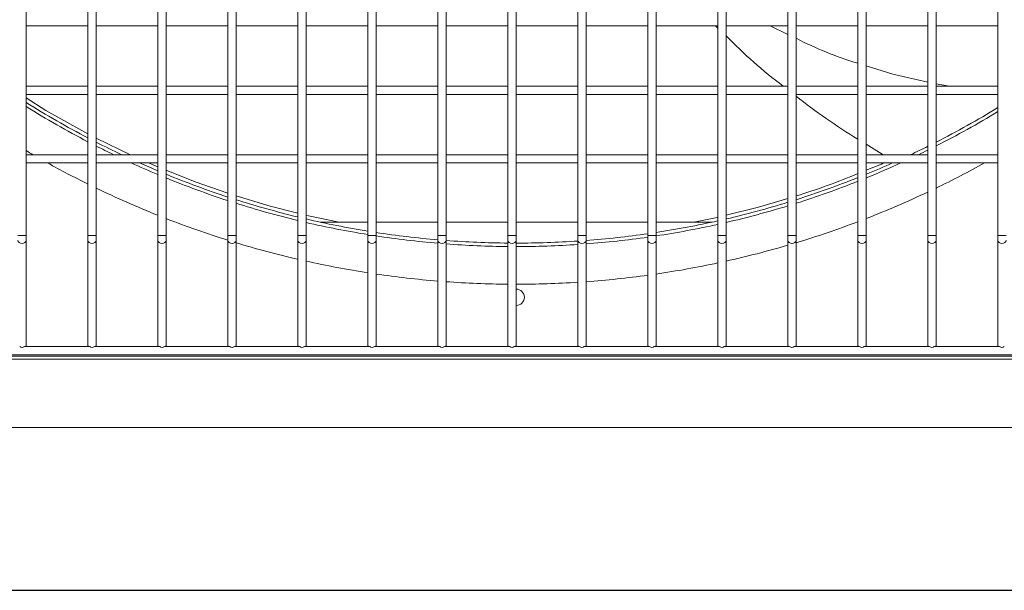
# Model space of a CAD drawing. Header units: millimetres. Extents: x 4 to 3534, y 14 to 98.
# Tile 13 of 161: x 17.298 to 17.656, y 56.299 to 56.508. Entities that reach past the tile are written whole.
import ezdxf

# ---------------------------------------------------------------- set-up
doc = ezdxf.new("R2010")
doc.units = ezdxf.units.MM
doc.header["$MEASUREMENT"] = 0
doc.layers.add('ARQ - EQUIPO CONDENSADORA', color=2, linetype='Continuous')
doc.layers.add('ARQ-DETALHES', color=7, linetype='Continuous')

msp = doc.modelspace()

# ---------------------------------------------------------------- linework, layer by layer
at = {"layer": 'ARQ - EQUIPO CONDENSADORA', "color": 7, "linetype": 'Continuous', "lineweight": 15}
for p, q in [((17.30000517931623, 56.50675061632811), (17.30000517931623, 56.53175061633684)), ((17.32250517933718, 56.53175115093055), (17.32250517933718, 56.50675115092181)), ((17.32550517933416, 56.50675061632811), (17.32550517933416, 56.53175061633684)), ((17.34800517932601, 56.53175115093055), (17.34800517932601, 56.50675115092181)), ((17.35100517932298, 56.50675061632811), (17.35100517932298, 56.53175061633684)), ((17.37350517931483, 56.53175115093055), (17.37350517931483, 56.50675115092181)), ((17.37650517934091, 56.50675061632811), (17.37650517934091, 56.53175061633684)), ((17.39900517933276, 56.53175115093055), (17.39900517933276, 56.50675115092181)), ((17.40200517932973, 56.50675061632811), (17.40200517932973, 56.53175061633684)), ((17.42450517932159, 56.53175115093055), (17.42450517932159, 56.50675115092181)), ((17.42750517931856, 56.50675061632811), (17.42750517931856, 56.53175061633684)), ((17.45000517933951, 56.53175115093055), (17.45000517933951, 56.50675115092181)), ((17.45300517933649, 56.50675061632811), (17.45300517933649, 56.53175061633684)), ((17.47550517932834, 56.53175115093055), (17.47550517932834, 56.50675115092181)), ((17.47850517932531, 56.50675061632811), (17.47850517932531, 56.53175061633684)), ((17.50100517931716, 56.53175115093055), (17.50100517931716, 56.50675115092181)), ((17.50400517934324, 56.50675061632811), (17.50400517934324, 56.53175061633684)), ((17.52650517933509, 56.53175115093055), (17.52650517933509, 56.50675115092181)), ((17.52950517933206, 56.50675061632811), (17.52950517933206, 56.53175061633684)), ((17.55200517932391, 56.53175115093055), (17.55200517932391, 56.50675115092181)), ((17.55500517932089, 56.50675061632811), (17.55500517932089, 56.53175061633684)), ((17.57750517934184, 56.53175115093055), (17.57750517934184, 56.50675115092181)), ((17.58050517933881, 56.50675061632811), (17.58050517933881, 56.53175061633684)), ((17.60300517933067, 56.53175115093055), (17.60300517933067, 56.50675115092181)), ((17.60600517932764, 56.50675061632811), (17.60600517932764, 56.53175061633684)), ((17.62850517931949, 56.53175115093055), (17.62850517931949, 56.50675115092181)), ((17.63150517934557, 56.50675061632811), (17.63150517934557, 56.53175061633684)), ((17.65400517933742, 56.53175115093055), (17.65400517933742, 56.50675115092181)), ((17.30000517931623, 56.48175061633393), (17.30000517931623, 56.50675061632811)), ((17.32250517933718, 56.50675115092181), (17.32250517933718, 56.48175115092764)), ((17.32550517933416, 56.48175061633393), (17.32550517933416, 56.50675061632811)), ((17.34800517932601, 56.50675115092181), (17.34800517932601, 56.48175115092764)), ((17.35100517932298, 56.48175061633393), (17.35100517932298, 56.50675061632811)), ((17.37350517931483, 56.50675115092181), (17.37350517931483, 56.48175115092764)), ((17.37650517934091, 56.48175061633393), (17.37650517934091, 56.50675061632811)), ((17.39900517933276, 56.50675115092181), (17.39900517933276, 56.48175115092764)), ((17.40200517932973, 56.48175061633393), (17.40200517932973, 56.50675061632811)), ((17.42450517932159, 56.50675115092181), (17.42450517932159, 56.48175115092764)), ((17.42750517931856, 56.48175061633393), (17.42750517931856, 56.50675061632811)), ((17.45000517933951, 56.50675115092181), (17.45000517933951, 56.48175115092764)), ((17.45300517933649, 56.48175061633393), (17.45300517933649, 56.50675061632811)), ((17.47550517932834, 56.50675115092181), (17.47550517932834, 56.48175115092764)), ((17.47850517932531, 56.48175061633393), (17.47850517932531, 56.50675061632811)), ((17.50100517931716, 56.50675115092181), (17.50100517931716, 56.48175115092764)), ((17.50400517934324, 56.48175061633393), (17.50400517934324, 56.50675061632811)), ((17.52650517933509, 56.50675115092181), (17.52650517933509, 56.48175115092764)), ((17.52950517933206, 56.48175061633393), (17.52950517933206, 56.50675061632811)), ((17.55200517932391, 56.50675115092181), (17.55200517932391, 56.48175115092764)), ((17.55500517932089, 56.48175061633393), (17.55500517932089, 56.50675061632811)), ((17.57750517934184, 56.50675115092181), (17.57750517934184, 56.48175115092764)), ((17.58050517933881, 56.48175061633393), (17.58050517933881, 56.50675061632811)), ((17.60300517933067, 56.50675115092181), (17.60300517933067, 56.48175115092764)), ((17.60600517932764, 56.48175061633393), (17.60600517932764, 56.50675061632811)), ((17.62850517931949, 56.50675115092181), (17.62850517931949, 56.48175115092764)), ((17.63150517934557, 56.48175061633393), (17.63150517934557, 56.50675061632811)), ((17.65400517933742, 56.50675115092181), (17.65400517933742, 56.48175115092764)), ((17.30000517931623, 56.50525115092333), (17.32250517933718, 56.50525115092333)), ((17.32550517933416, 56.50525115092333), (17.34800517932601, 56.50525115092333)), ((17.35100517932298, 56.50525115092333), (17.37350517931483, 56.50525115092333)), ((17.37650517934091, 56.50525115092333), (17.39900517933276, 56.50525115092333)), ((17.40200517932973, 56.50525115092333), (17.42450517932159, 56.50525115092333)), ((17.42750517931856, 56.50525115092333), (17.45000517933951, 56.50525115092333)), ((17.45300517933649, 56.50525115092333), (17.47550517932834, 56.50525115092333)), ((17.47850517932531, 56.50525115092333), (17.50100517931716, 56.50525115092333)), ((17.50400517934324, 56.50525115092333), (17.52650517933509, 56.50525115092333)), ((17.52950517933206, 56.50525115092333), (17.55200517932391, 56.50525115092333)), ((17.55114207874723, 56.50525115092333), (17.55200517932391, 56.50443492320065)), ((17.55500517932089, 56.50525115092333), (17.57750517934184, 56.50525115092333)), ((17.57108117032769, 56.50525115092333), (17.57750517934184, 56.5021489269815)), ((17.58050517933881, 56.50525115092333), (17.60300517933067, 56.50525115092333)), ((17.60600517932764, 56.50525115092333), (17.62850517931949, 56.50525115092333)), ((17.63150517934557, 56.50525115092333), (17.65400517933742, 56.50525115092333)), ((17.32250517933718, 56.48325115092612), (17.30000517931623, 56.48325115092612)), ((17.30000517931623, 56.45675061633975), (17.30000517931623, 56.48175061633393)), ((17.32250517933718, 56.48175115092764), (17.32250517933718, 56.45675115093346)), ((17.34800517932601, 56.48325115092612), (17.32550517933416, 56.48325115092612)), ((17.32550517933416, 56.45675061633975), (17.32550517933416, 56.48175061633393)), ((17.34800517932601, 56.48175115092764), (17.34800517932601, 56.45675115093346)), ((17.37350517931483, 56.48325115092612), (17.35100517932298, 56.48325115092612)), ((17.35100517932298, 56.45675061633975), (17.35100517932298, 56.48175061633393)), ((17.37350517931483, 56.48175115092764), (17.37350517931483, 56.45675115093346)), ((17.39900517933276, 56.48325115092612), (17.37650517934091, 56.48325115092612)), ((17.37650517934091, 56.45675061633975), (17.37650517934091, 56.48175061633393)), ((17.39900517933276, 56.48175115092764), (17.39900517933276, 56.45675115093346)), ((17.42450517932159, 56.48325115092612), (17.40200517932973, 56.48325115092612)), ((17.40200517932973, 56.45675061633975), (17.40200517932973, 56.48175061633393)), ((17.42450517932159, 56.48175115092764), (17.42450517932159, 56.45675115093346)), ((17.45000517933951, 56.48325115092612), (17.42750517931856, 56.48325115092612)), ((17.42750517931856, 56.45675061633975), (17.42750517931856, 56.48175061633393)), ((17.45000517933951, 56.48175115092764), (17.45000517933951, 56.45675115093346)), ((17.47550517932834, 56.48325115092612), (17.45300517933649, 56.48325115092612)), ((17.45300517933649, 56.45675061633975), (17.45300517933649, 56.48175061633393)), ((17.47550517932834, 56.48175115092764), (17.47550517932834, 56.45675115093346)), ((17.50100517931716, 56.48325115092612), (17.47850517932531, 56.48325115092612)), ((17.47850517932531, 56.45675061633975), (17.47850517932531, 56.48175061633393)), ((17.50100517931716, 56.48175115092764), (17.50100517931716, 56.45675115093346)), ((17.52650517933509, 56.48325115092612), (17.50400517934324, 56.48325115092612)), ((17.50400517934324, 56.45675061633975), (17.50400517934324, 56.48175061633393)), ((17.52650517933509, 56.48175115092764), (17.52650517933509, 56.45675115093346)), ((17.55200517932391, 56.48325115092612), (17.52950517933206, 56.48325115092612)), ((17.52950517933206, 56.45675061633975), (17.52950517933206, 56.48175061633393)), ((17.55200517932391, 56.48175115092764), (17.55200517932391, 56.45675115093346)), ((17.57750517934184, 56.48325115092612), (17.55500517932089, 56.48325115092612)), ((17.55500517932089, 56.45675061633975), (17.55500517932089, 56.48175061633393)), ((17.57750517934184, 56.48175115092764), (17.57750517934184, 56.45675115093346)), ((17.60300517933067, 56.48325115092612), (17.58050517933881, 56.48325115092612)), ((17.58050517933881, 56.45675061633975), (17.58050517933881, 56.48175061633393)), ((17.60300517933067, 56.48175115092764), (17.60300517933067, 56.45675115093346)), ((17.62850517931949, 56.48325115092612), (17.60600517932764, 56.48325115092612)), ((17.60600517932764, 56.45675061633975), (17.60600517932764, 56.48175061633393)), ((17.62850517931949, 56.48175115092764), (17.62850517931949, 56.45675115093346)), ((17.63150517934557, 56.48403986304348), (17.63642768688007, 56.48325115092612)), ((17.65400517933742, 56.48325115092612), (17.63150517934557, 56.48325115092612)), ((17.63150517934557, 56.45675061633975), (17.63150517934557, 56.48175061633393)), ((17.65400517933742, 56.48175115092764), (17.65400517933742, 56.45675115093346)), ((17.30000517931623, 56.48025115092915), (17.32250517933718, 56.48025115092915)), ((17.32550517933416, 56.48025115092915), (17.34800517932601, 56.48025115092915)), ((17.35100517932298, 56.48025115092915), (17.37350517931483, 56.48025115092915)), ((17.37650517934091, 56.48025115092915), (17.39900517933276, 56.48025115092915)), ((17.40200517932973, 56.48025115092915), (17.42450517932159, 56.48025115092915)), ((17.42750517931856, 56.48025115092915), (17.45000517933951, 56.48025115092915)), ((17.45300517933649, 56.48025115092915), (17.47550517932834, 56.48025115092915)), ((17.47850517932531, 56.48025115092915), (17.50100517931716, 56.48025115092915)), ((17.50400517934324, 56.48025115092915), (17.52650517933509, 56.48025115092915)), ((17.52950517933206, 56.48025115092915), (17.55200517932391, 56.48025115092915)), ((17.55500517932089, 56.48025115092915), (17.57750517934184, 56.48025115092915)), ((17.58050517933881, 56.48025115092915), (17.60300517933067, 56.48025115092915)), ((17.60600517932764, 56.48025115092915), (17.62850517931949, 56.48025115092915)), ((17.63150517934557, 56.48025115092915), (17.65400517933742, 56.48025115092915)), ((17.32550517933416, 56.46426113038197), (17.33805033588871, 56.45825115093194)), ((17.60600517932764, 56.46205951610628), (17.61188509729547, 56.45841804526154)), ((17.32250517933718, 56.45825115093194), (17.30000517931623, 56.45825115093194)), ((17.30000517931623, 56.42880151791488), (17.30000517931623, 56.45675061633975)), ((17.32250517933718, 56.45675115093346), (17.32250517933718, 56.42880151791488)), ((17.34800517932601, 56.45825115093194), (17.32550517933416, 56.45825115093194)), ((17.32550517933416, 56.42880151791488), (17.32550517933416, 56.45675061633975)), ((17.34800517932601, 56.45675115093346), (17.34800517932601, 56.42880151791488)), ((17.37350517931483, 56.45825115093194), (17.35100517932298, 56.45825115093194)), ((17.35100517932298, 56.42880151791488), (17.35100517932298, 56.45675061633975)), ((17.37350517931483, 56.45675115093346), (17.37350517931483, 56.42880151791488)), ((17.39900517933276, 56.45825115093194), (17.37650517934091, 56.45825115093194)), ((17.37650517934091, 56.42880151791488), (17.37650517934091, 56.45675061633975)), ((17.39900517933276, 56.45675115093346), (17.39900517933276, 56.42880151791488)), ((17.42450517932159, 56.45825115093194), (17.40200517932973, 56.45825115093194)), ((17.40200517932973, 56.42880151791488), (17.40200517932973, 56.45675061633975)), ((17.42450517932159, 56.45675115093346), (17.42450517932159, 56.42880151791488)), ((17.45000517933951, 56.45825115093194), (17.42750517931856, 56.45825115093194)), ((17.42750517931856, 56.42880151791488), (17.42750517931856, 56.45675061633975)), ((17.45000517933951, 56.45675115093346), (17.45000517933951, 56.42880151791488)), ((17.47550517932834, 56.45825115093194), (17.45300517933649, 56.45825115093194)), ((17.45300517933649, 56.42880151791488), (17.45300517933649, 56.45675061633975)), ((17.47550517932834, 56.45675115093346), (17.47550517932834, 56.42880151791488)), ((17.50100517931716, 56.45825115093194), (17.47850517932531, 56.45825115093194)), ((17.47850517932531, 56.42880151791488), (17.47850517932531, 56.45675061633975)), ((17.50100517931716, 56.45675115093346), (17.50100517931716, 56.42880151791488)), ((17.52650517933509, 56.45825115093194), (17.50400517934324, 56.45825115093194)), ((17.50400517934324, 56.42880151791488), (17.50400517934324, 56.45675061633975)), ((17.52650517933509, 56.45675115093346), (17.52650517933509, 56.42880151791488)), ((17.55200517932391, 56.45825115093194), (17.52950517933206, 56.45825115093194)), ((17.52950517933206, 56.42880151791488), (17.52950517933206, 56.45675061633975)), ((17.55200517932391, 56.45675115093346), (17.55200517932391, 56.42880151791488)), ((17.57750517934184, 56.45825115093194), (17.55500517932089, 56.45825115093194)), ((17.55500517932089, 56.42880151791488), (17.55500517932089, 56.45675061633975)), ((17.57750517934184, 56.45675115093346), (17.57750517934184, 56.42880151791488)), ((17.60300517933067, 56.45825115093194), (17.58050517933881, 56.45825115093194)), ((17.58050517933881, 56.42880151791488), (17.58050517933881, 56.45675061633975)), ((17.60300517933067, 56.45675115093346), (17.60300517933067, 56.42880151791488)), ((17.62850517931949, 56.45825115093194), (17.60600517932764, 56.45825115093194)), ((17.60600517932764, 56.42880151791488), (17.60600517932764, 56.45675061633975)), ((17.61210758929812, 56.45825115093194), (17.61188509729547, 56.45841804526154)), ((17.62850517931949, 56.45675115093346), (17.62850517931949, 56.42880151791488)), ((17.65400517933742, 56.45825115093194), (17.63150517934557, 56.45825115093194)), ((17.63150517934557, 56.42880151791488), (17.63150517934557, 56.45675061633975)), ((17.65400517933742, 56.45675115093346), (17.65400517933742, 56.42880151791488)), ((17.30000517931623, 56.45525115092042), (17.32250517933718, 56.45525115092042)), ((17.32550517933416, 56.45525115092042), (17.34800517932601, 56.45525115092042)), ((17.34454744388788, 56.45525115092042), (17.34800517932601, 56.45384385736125)), ((17.35100517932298, 56.45525115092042), (17.37350517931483, 56.45525115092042)), ((17.37650517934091, 56.45525115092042), (17.39900517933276, 56.45525115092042)), ((17.40200517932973, 56.45525115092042), (17.42450517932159, 56.45525115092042)), ((17.42750517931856, 56.45525115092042), (17.45000517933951, 56.45525115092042)), ((17.45300517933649, 56.45525115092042), (17.47550517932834, 56.45525115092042)), ((17.47850517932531, 56.45525115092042), (17.50100517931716, 56.45525115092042)), ((17.50400517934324, 56.45525115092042), (17.52650517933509, 56.45525115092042)), ((17.52950517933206, 56.45525115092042), (17.55200517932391, 56.45525115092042)), ((17.55500517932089, 56.45525115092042), (17.57750517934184, 56.45525115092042)), ((17.58050517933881, 56.45525115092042), (17.60300517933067, 56.45525115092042)), ((17.60600517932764, 56.45525115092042), (17.62850517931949, 56.45525115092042)), ((17.60600517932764, 56.45256132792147), (17.61166982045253, 56.45485678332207)), ((17.63150517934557, 56.45525115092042), (17.65400517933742, 56.45525115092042)), ((17.42450517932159, 56.43365715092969), (17.40716422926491, 56.43365715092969)), ((17.45000517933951, 56.43365715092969), (17.42750517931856, 56.43365715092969)), ((17.47550517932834, 56.43365715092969), (17.45300517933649, 56.43365715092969)), ((17.50100517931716, 56.43365715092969), (17.47850517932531, 56.43365715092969)), ((17.52650517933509, 56.43365715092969), (17.50400517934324, 56.43365715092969)), ((17.54984412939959, 56.43365715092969), (17.52950517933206, 56.43365715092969)), ((17.2985051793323, 56.42880151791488), (17.29700517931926, 56.42880151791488)), ((17.30000517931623, 56.42880151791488), (17.2985051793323, 56.42880151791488)), ((17.30000517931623, 56.4271241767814), (17.30000517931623, 56.42880151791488)), ((17.30000517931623, 56.3887511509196), (17.30000517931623, 56.4271241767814)), ((17.32250517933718, 56.42880151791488), (17.32250517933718, 56.4271241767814)), ((17.32400517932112, 56.42880151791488), (17.32250517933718, 56.42880151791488)), ((17.32250517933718, 56.4271241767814), (17.32250517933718, 56.3887511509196)), ((17.32550517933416, 56.42880151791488), (17.32400517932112, 56.42880151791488)), ((17.32550517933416, 56.4271241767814), (17.32550517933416, 56.42880151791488)), ((17.32550517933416, 56.3887511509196), (17.32550517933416, 56.4271241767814)), ((17.34800517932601, 56.42880151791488), (17.34800517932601, 56.4271241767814)), ((17.34950517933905, 56.42880151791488), (17.34800517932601, 56.42880151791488)), ((17.34800517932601, 56.4271241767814), (17.34800517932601, 56.3887511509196)), ((17.35100517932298, 56.42880151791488), (17.34950517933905, 56.42880151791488)), ((17.35100517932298, 56.4271241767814), (17.35100517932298, 56.42880151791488)), ((17.35100517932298, 56.3887511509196), (17.35100517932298, 56.4271241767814)), ((17.37350517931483, 56.42880151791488), (17.37350517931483, 56.4271241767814)), ((17.37500517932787, 56.42880151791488), (17.37350517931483, 56.42880151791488)), ((17.37350517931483, 56.4271241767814), (17.37350517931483, 56.3887511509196)), ((17.37650517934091, 56.42880151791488), (17.37500517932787, 56.42880151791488)), ((17.37650517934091, 56.4271241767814), (17.37650517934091, 56.42880151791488)), ((17.37650517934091, 56.3887511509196), (17.37650517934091, 56.4271241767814)), ((17.39900517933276, 56.42880151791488), (17.39900517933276, 56.4271241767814)), ((17.4005051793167, 56.42880151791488), (17.39900517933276, 56.42880151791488)), ((17.39900517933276, 56.4271241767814), (17.39900517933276, 56.3887511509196)), ((17.40200517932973, 56.42880151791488), (17.4005051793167, 56.42880151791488)), ((17.40200517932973, 56.4271241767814), (17.40200517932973, 56.42880151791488)), ((17.40200517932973, 56.3887511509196), (17.40200517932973, 56.4271241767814)), ((17.42450517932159, 56.42880151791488), (17.42450517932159, 56.4271241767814)), ((17.42600517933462, 56.42880151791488), (17.42450517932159, 56.42880151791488)), ((17.42450517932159, 56.4271241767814), (17.42450517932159, 56.3887511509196)), ((17.42750517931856, 56.42880151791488), (17.42600517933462, 56.42880151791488)), ((17.42750517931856, 56.4271241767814), (17.42750517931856, 56.42880151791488)), ((17.42750517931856, 56.3887511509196), (17.42750517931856, 56.4271241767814)), ((17.45000517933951, 56.42880151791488), (17.45000517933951, 56.4271241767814)), ((17.45150517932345, 56.42880151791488), (17.45000517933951, 56.42880151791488)), ((17.45000517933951, 56.4271241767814), (17.45000517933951, 56.3887511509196)), ((17.45300517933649, 56.42880151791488), (17.45150517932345, 56.42880151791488)), ((17.45300517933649, 56.4271241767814), (17.45300517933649, 56.42880151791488)), ((17.45300517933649, 56.3887511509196), (17.45300517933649, 56.4271241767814)), ((17.47550517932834, 56.42880151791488), (17.47550517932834, 56.4271241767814)), ((17.47700517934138, 56.42880151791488), (17.47550517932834, 56.42880151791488)), ((17.47550517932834, 56.4271241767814), (17.47550517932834, 56.3887511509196)), ((17.47850517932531, 56.42880151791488), (17.47700517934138, 56.42880151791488)), ((17.47850517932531, 56.4271241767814), (17.47850517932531, 56.42880151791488)), ((17.47850517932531, 56.3887511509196), (17.47850517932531, 56.4271241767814)), ((17.50100517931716, 56.42880151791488), (17.50100517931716, 56.4271241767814)), ((17.5025051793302, 56.42880151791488), (17.50100517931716, 56.42880151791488)), ((17.50100517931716, 56.4271241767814), (17.50100517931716, 56.3887511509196)), ((17.50400517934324, 56.42880151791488), (17.5025051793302, 56.42880151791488)), ((17.50400517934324, 56.4271241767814), (17.50400517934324, 56.42880151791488)), ((17.50400517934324, 56.3887511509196), (17.50400517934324, 56.4271241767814)), ((17.52650517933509, 56.42880151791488), (17.52650517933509, 56.4271241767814)), ((17.52800517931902, 56.42880151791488), (17.52650517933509, 56.42880151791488)), ((17.52650517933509, 56.4271241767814), (17.52650517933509, 56.3887511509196)), ((17.52950517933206, 56.42880151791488), (17.52800517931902, 56.42880151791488)), ((17.52950517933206, 56.4271241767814), (17.52950517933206, 56.42880151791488)), ((17.52950517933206, 56.3887511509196), (17.52950517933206, 56.4271241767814)), ((17.55200517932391, 56.42880151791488), (17.55200517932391, 56.4271241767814)), ((17.55350517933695, 56.42880151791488), (17.55200517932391, 56.42880151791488)), ((17.55200517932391, 56.4271241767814), (17.55200517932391, 56.3887511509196)), ((17.55500517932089, 56.42880151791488), (17.55350517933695, 56.42880151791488)), ((17.55500517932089, 56.4271241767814), (17.55500517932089, 56.42880151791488)), ((17.55500517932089, 56.3887511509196), (17.55500517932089, 56.4271241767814)), ((17.57750517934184, 56.42880151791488), (17.57750517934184, 56.4271241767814)), ((17.57900517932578, 56.42880151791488), (17.57750517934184, 56.42880151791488)), ((17.57750517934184, 56.4271241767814), (17.57750517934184, 56.3887511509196)), ((17.58050517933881, 56.42880151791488), (17.57900517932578, 56.42880151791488)), ((17.58050517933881, 56.4271241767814), (17.58050517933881, 56.42880151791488)), ((17.58050517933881, 56.3887511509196), (17.58050517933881, 56.4271241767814)), ((17.60300517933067, 56.42880151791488), (17.60300517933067, 56.4271241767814)), ((17.6045051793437, 56.42880151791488), (17.60300517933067, 56.42880151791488)), ((17.60300517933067, 56.4271241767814), (17.60300517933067, 56.3887511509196)), ((17.60600517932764, 56.42880151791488), (17.6045051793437, 56.42880151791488)), ((17.60600517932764, 56.4271241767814), (17.60600517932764, 56.42880151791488)), ((17.60600517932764, 56.3887511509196), (17.60600517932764, 56.4271241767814)), ((17.62850517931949, 56.42880151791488), (17.62850517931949, 56.4271241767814)), ((17.63000517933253, 56.42880151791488), (17.62850517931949, 56.42880151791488)), ((17.62850517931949, 56.4271241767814), (17.62850517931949, 56.3887511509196)), ((17.63150517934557, 56.42880151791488), (17.63000517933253, 56.42880151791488)), ((17.63150517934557, 56.4271241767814), (17.63150517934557, 56.42880151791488)), ((17.63150517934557, 56.3887511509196), (17.63150517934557, 56.4271241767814)), ((17.65400517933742, 56.42880151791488), (17.65400517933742, 56.4271241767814)), ((17.65550517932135, 56.42880151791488), (17.65400517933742, 56.42880151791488)), ((17.65400517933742, 56.4271241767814), (17.65400517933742, 56.3887511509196)), ((17.65700517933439, 56.42880151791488), (17.65550517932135, 56.42880151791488)), ((17.32315572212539, 56.38825115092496), (17.29935463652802, 56.38825115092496)), ((17.30000517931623, 56.38825115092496), (17.30000517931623, 56.3887511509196)), ((17.32250517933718, 56.3887511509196), (17.32250517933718, 56.38825115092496)), ((17.34865572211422, 56.38825115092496), (17.32485463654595, 56.38825115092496)), ((17.32550517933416, 56.38825115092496), (17.32550517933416, 56.3887511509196)), ((17.34800517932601, 56.3887511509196), (17.34800517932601, 56.38825115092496)), ((17.37415572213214, 56.38825115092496), (17.35035463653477, 56.38825115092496)), ((17.35100517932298, 56.38825115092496), (17.35100517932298, 56.3887511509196)), ((17.37350517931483, 56.3887511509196), (17.37350517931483, 56.38825115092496)), ((17.39965572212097, 56.38825115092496), (17.3758546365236, 56.38825115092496)), ((17.37650517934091, 56.38825115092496), (17.37650517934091, 56.3887511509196)), ((17.39900517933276, 56.3887511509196), (17.39900517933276, 56.38825115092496)), ((17.42515572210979, 56.38825115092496), (17.40135463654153, 56.38825115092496)), ((17.40200517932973, 56.38825115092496), (17.40200517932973, 56.3887511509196)), ((17.42450517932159, 56.3887511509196), (17.42450517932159, 56.38825115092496)), ((17.45065572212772, 56.38825115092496), (17.42685463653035, 56.38825115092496)), ((17.42750517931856, 56.38825115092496), (17.42750517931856, 56.3887511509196)), ((17.45000517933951, 56.3887511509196), (17.45000517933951, 56.38825115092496)), ((17.47615572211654, 56.38825115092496), (17.45235463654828, 56.38825115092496)), ((17.45300517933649, 56.38825115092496), (17.45300517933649, 56.3887511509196)), ((17.47550517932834, 56.3887511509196), (17.47550517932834, 56.38825115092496)), ((17.50165572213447, 56.38825115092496), (17.4778546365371, 56.38825115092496)), ((17.47850517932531, 56.38825115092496), (17.47850517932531, 56.3887511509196)), ((17.50100517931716, 56.3887511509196), (17.50100517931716, 56.38825115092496)), ((17.5271557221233, 56.38825115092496), (17.50335463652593, 56.38825115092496)), ((17.50400517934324, 56.38825115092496), (17.50400517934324, 56.3887511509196)), ((17.52650517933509, 56.3887511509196), (17.52650517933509, 56.38825115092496)), ((17.55265572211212, 56.38825115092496), (17.52885463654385, 56.38825115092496)), ((17.52950517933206, 56.38825115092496), (17.52950517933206, 56.3887511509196)), ((17.55200517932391, 56.3887511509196), (17.55200517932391, 56.38825115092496)), ((17.57815572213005, 56.38825115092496), (17.55435463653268, 56.38825115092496)), ((17.55500517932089, 56.38825115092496), (17.55500517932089, 56.3887511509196)), ((17.57750517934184, 56.3887511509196), (17.57750517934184, 56.38825115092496)), ((17.60365572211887, 56.38825115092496), (17.57985463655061, 56.38825115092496)), ((17.58050517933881, 56.38825115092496), (17.58050517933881, 56.3887511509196)), ((17.60300517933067, 56.3887511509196), (17.60300517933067, 56.38825115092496)), ((17.6291557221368, 56.38825115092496), (17.60535463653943, 56.38825115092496)), ((17.60600517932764, 56.38825115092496), (17.60600517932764, 56.3887511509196)), ((17.62850517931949, 56.3887511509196), (17.62850517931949, 56.38825115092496)), ((17.65465572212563, 56.38825115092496), (17.63085463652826, 56.38825115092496)), ((17.63150517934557, 56.38825115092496), (17.63150517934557, 56.3887511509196)), ((17.65400517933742, 56.3887511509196), (17.65400517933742, 56.38825115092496)), ((17.95425517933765, 56.38475115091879), (17.00275517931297, 56.38475115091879)), ((17.85550517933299, 56.38525115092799), (17.17100517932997, 56.38525115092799)), ((17.82705417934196, 56.38371115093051), (17.12905417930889, 56.38371115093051)), ((17.94910417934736, 56.35871115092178), (17.0070041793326, 56.35871115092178))]:
    msp.add_line(p, q, dxfattribs=at)
for points in [[(17.60600517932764, 56.49068140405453), (17.61574055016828, 56.4876584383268), (17.62850517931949, 56.48471064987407)], [(17.30000517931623, 56.47893992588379), (17.3071793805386, 56.47437632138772), (17.32250517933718, 56.46586458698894)], [(17.35100517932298, 56.45262286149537), (17.36156455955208, 56.44832520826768), (17.37350517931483, 56.44416617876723)], [(17.61166982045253, 56.45485678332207), (17.61221851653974, 56.45521061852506), (17.61225058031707, 56.45525115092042)], [(17.37650517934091, 56.44318835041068), (17.38884965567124, 56.43947255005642), (17.39900517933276, 56.43688530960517)], [(17.55500517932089, 56.43616797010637), (17.56674639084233, 56.43908298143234), (17.57750517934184, 56.44229678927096)], [(17.40200517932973, 56.43612102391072), (17.40281663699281, 56.43591429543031), (17.41400636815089, 56.43365715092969)], [(17.5432387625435, 56.43365715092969), (17.55169421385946, 56.43534595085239), (17.55200517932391, 56.43542315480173)], [(17.2985051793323, 56.42586617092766), (17.29793115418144, 56.42596193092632), (17.29744451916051, 56.42623463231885), (17.29711936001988, 56.42664275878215), (17.29700517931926, 56.4271241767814)], [(17.30000517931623, 56.4271241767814), (17.29989099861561, 56.42664275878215), (17.29956583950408, 56.42623463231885), (17.29907920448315, 56.42596193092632), (17.2985051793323, 56.42586617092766)], [(17.32400517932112, 56.42586617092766), (17.32343115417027, 56.42596193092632), (17.32294451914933, 56.42623463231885), (17.32261936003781, 56.42664275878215), (17.32250517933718, 56.4271241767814)], [(17.32550517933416, 56.4271241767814), (17.32539099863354, 56.42664275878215), (17.32506583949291, 56.42623463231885), (17.32457920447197, 56.42596193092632), (17.32400517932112, 56.42586617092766)], [(17.34950517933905, 56.42586617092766), (17.34893115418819, 56.42596193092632), (17.34844451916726, 56.42623463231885), (17.34811936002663, 56.42664275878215), (17.34800517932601, 56.4271241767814)], [(17.35100517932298, 56.4271241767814), (17.35089099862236, 56.42664275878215), (17.35056583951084, 56.42623463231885), (17.3500792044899, 56.42596193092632), (17.34950517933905, 56.42586617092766)], [(17.37500517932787, 56.42586617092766), (17.37443115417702, 56.42596193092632), (17.37394451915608, 56.42623463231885), (17.37361936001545, 56.42664275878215), (17.37350517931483, 56.4271241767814)], [(17.37650517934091, 56.4271241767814), (17.37639099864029, 56.42664275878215), (17.37606583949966, 56.42623463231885), (17.37557920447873, 56.42596193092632), (17.37500517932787, 56.42586617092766)], [(17.4005051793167, 56.42586617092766), (17.39993115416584, 56.42596193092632), (17.39944451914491, 56.42623463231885), (17.39911936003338, 56.42664275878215), (17.39900517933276, 56.4271241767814)], [(17.40200517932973, 56.4271241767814), (17.40189099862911, 56.42664275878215), (17.40156583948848, 56.42623463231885), (17.40107920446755, 56.42596193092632), (17.4005051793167, 56.42586617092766)], [(17.42600517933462, 56.42586617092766), (17.42543115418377, 56.42596193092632), (17.42494451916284, 56.42623463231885), (17.42461936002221, 56.42664275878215), (17.42450517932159, 56.4271241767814)], [(17.42750517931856, 56.4271241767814), (17.42739099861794, 56.42664275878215), (17.42706583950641, 56.42623463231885), (17.42657920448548, 56.42596193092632), (17.42600517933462, 56.42586617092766)], [(17.45150517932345, 56.42586617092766), (17.45093115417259, 56.42596193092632), (17.45044451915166, 56.42623463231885), (17.45011936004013, 56.42664275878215), (17.45000517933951, 56.4271241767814)], [(17.45300517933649, 56.4271241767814), (17.45289099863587, 56.42664275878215), (17.45256583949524, 56.42623463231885), (17.4520792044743, 56.42596193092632), (17.45150517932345, 56.42586617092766)], [(17.47700517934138, 56.42586617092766), (17.47643115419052, 56.42596193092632), (17.47594451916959, 56.42623463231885), (17.47561936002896, 56.42664275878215), (17.47550517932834, 56.4271241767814)], [(17.47850517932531, 56.4271241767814), (17.47839099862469, 56.42664275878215), (17.47806583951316, 56.42623463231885), (17.47757920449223, 56.42596193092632), (17.47700517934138, 56.42586617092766)], [(17.5025051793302, 56.42586617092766), (17.50193115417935, 56.42596193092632), (17.50144451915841, 56.42623463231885), (17.50111936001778, 56.42664275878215), (17.50100517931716, 56.4271241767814)], [(17.50400517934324, 56.4271241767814), (17.50389099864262, 56.42664275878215), (17.50356583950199, 56.42623463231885), (17.50307920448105, 56.42596193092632), (17.5025051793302, 56.42586617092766)], [(17.52800517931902, 56.42586617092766), (17.52743115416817, 56.42596193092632), (17.52694451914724, 56.42623463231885), (17.52661936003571, 56.42664275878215), (17.52650517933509, 56.4271241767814)], [(17.52950517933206, 56.4271241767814), (17.52939099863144, 56.42664275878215), (17.52906583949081, 56.42623463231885), (17.52857920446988, 56.42596193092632), (17.52800517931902, 56.42586617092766)], [(17.55350517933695, 56.42586617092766), (17.5529311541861, 56.42596193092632), (17.55244451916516, 56.42623463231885), (17.55211936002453, 56.42664275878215), (17.55200517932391, 56.4271241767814)], [(17.55500517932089, 56.4271241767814), (17.55489099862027, 56.42664275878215), (17.55456583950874, 56.42623463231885), (17.55407920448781, 56.42596193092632), (17.55350517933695, 56.42586617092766)], [(17.57900517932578, 56.42586617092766), (17.57843115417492, 56.42596193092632), (17.57794451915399, 56.42623463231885), (17.57761936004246, 56.42664275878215), (17.57750517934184, 56.4271241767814)], [(17.58050517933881, 56.4271241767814), (17.58039099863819, 56.42664275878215), (17.58006583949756, 56.42623463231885), (17.57957920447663, 56.42596193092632), (17.57900517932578, 56.42586617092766)], [(17.6045051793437, 56.42586617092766), (17.60393115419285, 56.42596193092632), (17.60344451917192, 56.42623463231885), (17.60311936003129, 56.42664275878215), (17.60300517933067, 56.4271241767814)], [(17.60600517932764, 56.4271241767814), (17.60589099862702, 56.42664275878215), (17.60556583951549, 56.42623463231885), (17.60507920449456, 56.42596193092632), (17.6045051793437, 56.42586617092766)], [(17.63000517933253, 56.42586617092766), (17.62943115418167, 56.42596193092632), (17.62894451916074, 56.42623463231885), (17.62861936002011, 56.42664275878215), (17.62850517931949, 56.4271241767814)], [(17.63150517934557, 56.4271241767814), (17.63139099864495, 56.42664275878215), (17.63106583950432, 56.42623463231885), (17.63057920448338, 56.42596193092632), (17.63000517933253, 56.42586617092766)], [(17.65550517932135, 56.42586617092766), (17.6549311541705, 56.42596193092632), (17.65444451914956, 56.42623463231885), (17.65411936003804, 56.42664275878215), (17.65400517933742, 56.4271241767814)], [(17.65700517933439, 56.4271241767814), (17.65689099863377, 56.42664275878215), (17.65656583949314, 56.42623463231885), (17.65607920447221, 56.42596193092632), (17.65550517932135, 56.42586617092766)]]:
    msp.add_lwpolyline(points, dxfattribs=at)
for centre, radius, start, end in [((17.690894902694, 56.63454653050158), 0.1901088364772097, 224.3732205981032, 232.7342513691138), ((17.64046689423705, 56.61676661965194), 0.1306400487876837, 242.6784224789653, 253.3362053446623), ((17.4785041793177, 56.76225215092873), 0.3362500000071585, 237.9369578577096, 242.358516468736), ((17.70975048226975, 56.64072017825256), 0.2065278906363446, 231.2590175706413, 238.8783664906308), ((17.4785041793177, 56.76225215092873), 0.3375000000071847, 238.0697878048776, 242.4695947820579), ((17.4785041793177, 56.76225215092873), 0.3362500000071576, 297.0663215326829, 301.4622083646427), ((17.4785041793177, 56.76225215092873), 0.3375000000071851, 296.9579395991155, 301.3324502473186), ((17.4785041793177, 56.76225215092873), 0.3362500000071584, 242.9340611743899, 244.7012929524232), ((17.4785041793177, 56.76225215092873), 0.3512500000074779, 239.4571768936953, 239.9379347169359), ((17.4785041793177, 56.76225215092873), 0.3375000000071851, 243.0424413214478, 244.2559966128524), ((17.4785041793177, 56.76225215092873), 0.3362500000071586, 295.2987070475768, 296.4937141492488), ((17.4785041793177, 56.76225215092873), 0.3375000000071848, 295.7440033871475, 296.3879894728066), ((17.4785041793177, 56.76225215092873), 0.3512500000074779, 240.9296994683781, 243.6326128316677), ((17.4785041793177, 56.76225215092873), 0.3375000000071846, 245.4546278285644, 247.2529360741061), ((17.4785041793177, 56.76225215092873), 0.3362500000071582, 245.9252624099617, 247.1636032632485), ((17.4785041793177, 56.76225215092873), 0.3375000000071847, 292.1962842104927, 294.5453721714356), ((17.4785041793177, 56.76225215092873), 0.336250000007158, 292.2832168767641, 294.0747375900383), ((17.4785041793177, 56.76225215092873), 0.3512500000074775, 295.8228447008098, 299.0703005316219), ((17.4785041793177, 56.76225215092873), 0.3362500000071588, 247.7171514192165, 251.8042360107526), ((17.4785041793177, 56.76225215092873), 0.3375000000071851, 247.8040824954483, 251.873974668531), ((17.51262298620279, 56.66565954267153), 0.2325927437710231, 286.9687455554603, 292.8665204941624), ((17.4785041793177, 56.76225215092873), 0.3362500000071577, 287.6588452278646, 291.7318502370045), ((17.4785041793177, 56.76225215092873), 0.3375000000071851, 287.5913020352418, 291.6472911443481), ((17.4785041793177, 56.76225215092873), 0.3512500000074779, 244.1775177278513, 248.190152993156), ((17.4785041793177, 56.76225215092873), 0.3362500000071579, 252.3415124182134, 256.3241716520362), ((17.4785041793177, 56.76225215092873), 0.3512500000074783, 291.284069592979, 295.2804345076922), ((17.4785041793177, 56.76225215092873), 0.3375000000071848, 252.4090541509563, 256.3758015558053), ((17.4785041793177, 56.76225215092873), 0.3362500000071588, 283.1506526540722, 287.1231669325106), ((17.4785041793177, 56.76225215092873), 0.3375000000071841, 283.1010778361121, 287.0578011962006), ((17.4785041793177, 56.76225215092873), 0.3512500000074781, 248.7162805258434, 252.6066799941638), ((17.4785041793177, 56.76225215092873), 0.3362500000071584, 256.8496973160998, 260.7587506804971), ((17.4785041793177, 56.76225215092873), 0.3362500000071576, 278.7240562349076, 282.6262500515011), ((17.4785041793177, 56.76225215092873), 0.3375000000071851, 256.8992707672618, 260.7932757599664), ((17.4785041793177, 56.76225215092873), 0.3375000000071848, 278.6914942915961, 282.5787185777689), ((17.4785041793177, 56.76225215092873), 0.3512500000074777, 286.8815640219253, 290.7598162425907), ((17.4785041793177, 56.76225215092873), 0.3362500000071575, 261.276288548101, 265.1380409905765), ((17.4785041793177, 56.76225215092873), 0.3375000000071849, 261.3088491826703, 265.1560913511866), ((17.4785041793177, 56.76225215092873), 0.3362500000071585, 265.6508877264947, 269.488974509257), ((17.4785041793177, 56.76225215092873), 0.3362500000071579, 274.3494540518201, 278.2072342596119), ((17.4785041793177, 56.76225215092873), 0.3375000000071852, 274.3333141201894, 278.17662864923), ((17.4785041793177, 56.76225215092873), 0.3512500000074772, 253.1187769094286, 256.9188023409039), ((17.4785041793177, 56.76225215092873), 0.3375000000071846, 265.6670263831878, 269.4908672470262), ((17.4785041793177, 56.76225215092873), 0.336250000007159, 270, 273.8369559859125), ((17.4785041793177, 56.76225215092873), 0.3375000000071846, 270, 273.8227238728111), ((17.4785041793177, 56.76225215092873), 0.3512500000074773, 282.5796402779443, 286.3708514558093), ((17.4785041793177, 56.76225215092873), 0.3512500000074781, 257.4206939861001, 261.1566313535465), ((17.4785041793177, 56.76225215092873), 0.3512500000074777, 278.3487784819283, 282.0787271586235), ((17.4785041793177, 56.76225215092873), 0.3512500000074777, 261.6515512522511, 265.3461372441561), ((17.4785041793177, 56.76225215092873), 0.3512500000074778, 274.1633772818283, 277.8544847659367), ((17.4785041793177, 56.76225215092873), 0.3512500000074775, 265.8369498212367, 269.5107982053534), ((17.4785041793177, 56.76225215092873), 0.3512500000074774, 270.0001631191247, 273.6728703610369), ((17.4785041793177, 56.40625215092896), 0.003000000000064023, 270.0190985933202, 89.98090140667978), ((17.4785041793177, 56.40625215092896), 0.003000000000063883, 178.5205882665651, 180), ((17.4785041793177, 56.40625215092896), 0.003000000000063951, 180, 181.4794117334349), ((17.2985051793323, 56.38924135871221), 0.001304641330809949, 229.3751082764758, 310.6248916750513), ((17.29938129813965, 56.38879555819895), 0.0006254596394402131, 299.4935039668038, 355.9286038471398), ((17.32312906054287, 56.38879555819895), 0.0006254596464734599, 184.0713955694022, 240.5064956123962), ((17.32400517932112, 56.38924135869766), 0.001304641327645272, 229.375108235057, 310.6248918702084), ((17.32488129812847, 56.3887955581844), 0.0006254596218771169, 299.4935033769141, 355.9286080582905), ((17.34862906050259, 56.3887955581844), 0.0006254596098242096, 184.0713920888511, 240.506497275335), ((17.34950517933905, 56.38924135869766), 0.001304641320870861, 229.3751079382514, 310.6248920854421), ((17.3503812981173, 56.3887955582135), 0.0006254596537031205, 299.4935049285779, 355.9286063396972), ((17.37412906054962, 56.3887955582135), 0.00062545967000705, 184.0713984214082, 240.5064945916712), ((17.37500517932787, 56.38924135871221), 0.001304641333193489, 229.3751084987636, 310.6248917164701), ((17.37588129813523, 56.3887955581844), 0.0006254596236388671, 299.4935032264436, 355.9286050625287), ((17.39962906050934, 56.38879555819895), 0.0006254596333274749, 184.0713949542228, 240.5064962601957), ((17.4005051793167, 56.38924135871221), 0.001304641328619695, 229.375108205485, 310.62489176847), ((17.40138129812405, 56.3887955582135), 0.0006254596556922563, 299.4935047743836, 355.9286031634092), ((17.42512906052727, 56.38879555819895), 0.0006254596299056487, 184.0713943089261, 240.5064963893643), ((17.42600517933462, 56.38924135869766), 0.001304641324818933, 229.375108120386, 310.6248919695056), ((17.42688129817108, 56.38879555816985), 0.0006254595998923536, 299.4935022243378, 355.9286082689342), ((17.45062906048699, 56.38879555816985), 0.0006254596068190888, 184.0713908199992, 240.5064973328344), ((17.45150517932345, 56.38924135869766), 0.001304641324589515, 229.3751080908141, 310.6248919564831), ((17.4523812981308, 56.3887955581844), 0.0006254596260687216, 299.4935035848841, 355.9286078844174), ((17.47612906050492, 56.38879555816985), 0.0006254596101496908, 184.0713907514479, 240.5064971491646), ((17.47700517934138, 56.38924135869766), 0.001304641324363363, 229.3751080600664, 310.6248919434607), ((17.47788129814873, 56.38879555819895), 0.0006254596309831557, 299.493503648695, 355.9286054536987), ((17.50162906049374, 56.38879555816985), 0.0006254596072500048, 184.0713905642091, 240.5064972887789), ((17.5025051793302, 56.38924135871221), 0.001304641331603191, 229.3751083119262, 310.6248916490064), ((17.50338129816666, 56.38879555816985), 0.0006254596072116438, 299.4935026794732, 355.9286090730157), ((17.52712906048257, 56.38879555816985), 0.0006254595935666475, 184.0713901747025, 240.5064979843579), ((17.52800517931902, 56.38924135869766), 0.001304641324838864, 229.3751080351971, 310.6248918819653), ((17.52888129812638, 56.38879555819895), 0.0006254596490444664, 299.493504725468, 355.9286068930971), ((17.5526290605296, 56.3887955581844), 0.0006254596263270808, 184.0713917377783, 240.5064963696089), ((17.55350517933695, 56.38924135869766), 0.001304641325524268, 229.3751080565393, 310.6248918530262), ((17.55438129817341, 56.3887955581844), 0.0006254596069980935, 299.4935026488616, 355.9286088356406), ((17.57812906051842, 56.3887955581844), 0.0006254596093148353, 184.0713910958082, 240.5064972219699), ((17.57900517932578, 56.38924135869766), 0.001304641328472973, 229.3751082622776, 310.6248918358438), ((17.57988129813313, 56.3887955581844), 0.000625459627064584, 299.4935036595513, 355.9286081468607), ((17.60362906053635, 56.38879555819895), 0.0006254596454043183, 184.0713929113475, 240.5064954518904), ((17.6045051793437, 56.38924135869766), 0.001304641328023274, 229.3751081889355, 310.6248917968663), ((17.60538129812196, 56.38879555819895), 0.0006254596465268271, 299.4935043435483, 355.9286038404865), ((17.62912906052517, 56.38879555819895), 0.0006254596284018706, 184.0713922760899, 240.5064963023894), ((17.63000517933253, 56.38924135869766), 0.001304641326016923, 229.3751082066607, 310.6248919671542), ((17.63088129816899, 56.3887955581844), 0.0006254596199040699, 299.4935027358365, 355.928601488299), ((17.65462906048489, 56.38879555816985), 0.0006254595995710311, 184.0713912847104, 240.506497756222), ((17.65550517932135, 56.38924135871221), 0.001304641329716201, 229.3751082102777, 310.6248916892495)]:
    msp.add_arc(centre, radius, start, end, dxfattribs=at)
at = {"layer": 'ARQ-DETALHES', "color": 7}
msp.add_line((16.93115480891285, 56.29936315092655), (20.53620217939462, 56.29936315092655), dxfattribs=at)

doc.saveas('drawing.dxf')
